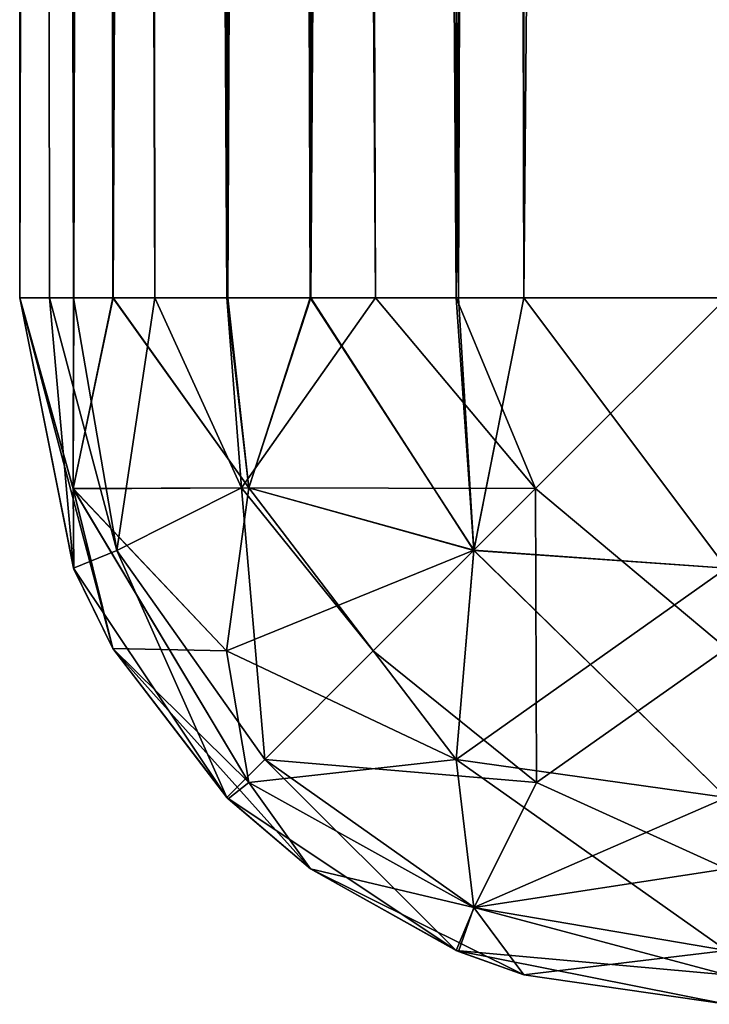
# Model space of a CAD drawing. Header units: millimetres. Extents: x -35.2 to 15.9, y -21 to 21.
# Tile 1 of 57: x -35.2 to -34.7, y -8.5 to -7.8. Entities that reach past the tile are written whole.
import ezdxf

# ---------------------------------------------------------------- set-up
doc = ezdxf.new("R2010")
doc.units = ezdxf.units.MM
doc.header["$LTSCALE"] = 65.185185
for name, color, linetype in [('100', 7, 'CONTINUOUS'), ('105', 7, 'CONTINUOUS'), ('109', 7, 'CONTINUOUS'), ('131', 7, 'CONTINUOUS'), ('132', 7, 'CONTINUOUS'), ('133', 7, 'CONTINUOUS'), ('134', 7, 'CONTINUOUS'), ('137', 7, 'CONTINUOUS'), ('138', 7, 'CONTINUOUS'), ('22', 7, 'CONTINUOUS'), ('26', 7, 'CONTINUOUS'), ('99', 7, 'CONTINUOUS')]:
    doc.layers.add(name, color=color, linetype=linetype)

msp = doc.modelspace()

# ---------------------------------------------------------------- linework, layer by layer
at = {"layer": '100', "linetype": 'Continuous'}
for points in [[(-35.2, -8, -15.25), (-35.2, 8, -15.25), (-35.17898, 8, -15.39346), (-35.2, -8, -15.25)], [(-35.16194, 8, -15.44134), (-35.2, -8, -15.25), (-35.17898, 8, -15.39346), (-35.16194, 8, -15.44134)], [(-35.2, -8, -15.25), (-35.16194, 8, -15.44134), (-35.16194, -8, -15.44134), (-35.2, -8, -15.25)], [(-35.16194, 8, -15.44134), (-35.10434, 8, -15.54413), (-35.16194, -8, -15.44134), (-35.16194, 8, -15.44134)], [(-35.16194, -8, -15.44134), (-35.10434, 8, -15.54413), (-35.13396, -8, -15.49835), (-35.16194, -8, -15.44134)], [(-35.10434, 8, -15.54413), (-35.05355, 8, -15.60355), (-35.13396, -8, -15.49835), (-35.10434, 8, -15.54413)], [(-35.13396, -8, -15.49835), (-35.05355, 8, -15.60355), (-35.05355, -8, -15.60355), (-35.13396, -8, -15.49835)], [(-35.05355, 8, -15.60355), (-34.94836, 8, -15.68396), (-35.05355, -8, -15.60355), (-35.05355, 8, -15.60355)], [(-35.05355, -8, -15.60355), (-34.94836, 8, -15.68396), (-34.99413, -8, -15.65433), (-35.05355, -8, -15.60355)], [(-34.94836, 8, -15.68396), (-34.89134, 8, -15.71194), (-34.99413, -8, -15.65433), (-34.94836, 8, -15.68396)], [(-34.99413, -8, -15.65433), (-34.89134, 8, -15.71194), (-34.89134, -8, -15.71194), (-34.99413, -8, -15.65433)], [(-34.89134, 8, -15.71194), (-34.7, 8, -15.75), (-34.89134, -8, -15.71194), (-34.89134, 8, -15.71194)], [(-34.89134, -8, -15.71194), (-34.7, 8, -15.75), (-34.84347, -8, -15.72897), (-34.89134, -8, -15.71194)], [(-34.7, 8, -15.75), (-34.7, -8, -15.75), (-34.84347, -8, -15.72897), (-34.7, 8, -15.75)]]:
    msp.add_3dface(points, dxfattribs=at)
at = {"layer": '105', "linetype": 'Continuous'}
for points in [[(-35.2, -8, -3.25), (-35.2, -8, -5.65002), (-35.16169, -8.19195, -5.65002), (-35.2, -8, -3.25)], [(-35.16194, -8.19134, -3.25), (-35.2, -8, -3.25), (-35.16169, -8.19195, -5.65002), (-35.16194, -8.19134, -3.25)], [(-35.05355, -8.35355, -3.25), (-35.16194, -8.19134, -3.25), (-35.13404, -8.24821, -5.65002), (-35.05355, -8.35355, -3.25)], [(-35.13404, -8.24821, -5.65002), (-35.16194, -8.19134, -3.25), (-35.16169, -8.19195, -5.65002), (-35.13404, -8.24821, -5.65002)], [(-35.05266, -8.35445, -5.65002), (-35.05355, -8.35355, -3.25), (-35.13404, -8.24821, -5.65002), (-35.05266, -8.35445, -5.65002)], [(-34.89134, -8.46194, -3.25), (-35.05355, -8.35355, -3.25), (-34.99442, -8.40413, -5.65002), (-34.89134, -8.46194, -3.25)], [(-34.99442, -8.40413, -5.65002), (-35.05355, -8.35355, -3.25), (-35.05266, -8.35445, -5.65002), (-34.99442, -8.40413, -5.65002)], [(-34.88961, -8.46265, -5.65002), (-34.89134, -8.46194, -3.25), (-34.99442, -8.40413, -5.65002), (-34.88961, -8.46265, -5.65002)], [(-34.7, -8.5, -5.65002), (-34.7, -8.5, -3.25), (-34.89134, -8.46194, -3.25), (-34.7, -8.5, -5.65002)], [(-34.7, -8.5, -5.65002), (-34.89134, -8.46194, -3.25), (-34.84331, -8.47902, -5.65002), (-34.7, -8.5, -5.65002)], [(-34.84331, -8.47902, -5.65002), (-34.89134, -8.46194, -3.25), (-34.88961, -8.46265, -5.65002), (-34.84331, -8.47902, -5.65002)]]:
    msp.add_3dface(points, dxfattribs=at)
at = {"layer": '109', "linetype": 'Continuous'}
for points in [[(-35.2, -8, -12.84999), (-35.2, -8, -15.25), (-35.16169, -8.19195, -15.25), (-35.2, -8, -12.84999)], [(-35.16169, -8.19195, -12.84999), (-35.2, -8, -12.84999), (-35.16169, -8.19195, -15.25), (-35.16169, -8.19195, -12.84999)], [(-35.13404, -8.24821, -12.84999), (-35.16169, -8.19195, -12.84999), (-35.13404, -8.24821, -15.25), (-35.13404, -8.24821, -12.84999)], [(-35.13404, -8.24821, -15.25), (-35.16169, -8.19195, -12.84999), (-35.16169, -8.19195, -15.25), (-35.13404, -8.24821, -15.25)], [(-35.05266, -8.35445, -12.84999), (-35.13404, -8.24821, -12.84999), (-35.05266, -8.35445, -15.25), (-35.05266, -8.35445, -12.84999)], [(-35.05266, -8.35445, -15.25), (-35.13404, -8.24821, -12.84999), (-35.13404, -8.24821, -15.25), (-35.05266, -8.35445, -15.25)], [(-34.99442, -8.40413, -12.84999), (-35.05266, -8.35445, -12.84999), (-34.99442, -8.40413, -15.25), (-34.99442, -8.40413, -12.84999)], [(-34.99442, -8.40413, -15.25), (-35.05266, -8.35445, -12.84999), (-35.05266, -8.35445, -15.25), (-34.99442, -8.40413, -15.25)], [(-34.88961, -8.46265, -12.84999), (-34.99442, -8.40413, -12.84999), (-34.88961, -8.46265, -15.25), (-34.88961, -8.46265, -12.84999)], [(-34.88961, -8.46265, -15.25), (-34.99442, -8.40413, -12.84999), (-34.99442, -8.40413, -15.25), (-34.88961, -8.46265, -15.25)], [(-34.84331, -8.47902, -12.84999), (-34.88961, -8.46265, -12.84999), (-34.84331, -8.47902, -15.25), (-34.84331, -8.47902, -12.84999)], [(-34.84331, -8.47902, -15.25), (-34.88961, -8.46265, -12.84999), (-34.88961, -8.46265, -15.25), (-34.84331, -8.47902, -15.25)], [(-34.7, -8.5, -15.25), (-34.7, -8.5, -12.84999), (-34.84331, -8.47902, -12.84999), (-34.7, -8.5, -15.25)], [(-34.7, -8.5, -15.25), (-34.84331, -8.47902, -12.84999), (-34.84331, -8.47902, -15.25), (-34.7, -8.5, -15.25)]]:
    msp.add_3dface(points, dxfattribs=at)
at = {"layer": '131', "linetype": 'Continuous'}
for points in [[(-35.2, 8, -12.84999), (-35.2, -8, -12.84999), (-35.16169, -8, -12.65804), (-35.2, 8, -12.84999)], [(-35.2, 8, -12.84999), (-35.16169, -8, -12.65804), (-35.16169, 8, -12.65804), (-35.2, 8, -12.84999)], [(-35.16169, -8, -12.65804), (-35.13404, -8, -12.60178), (-35.16169, 8, -12.65804), (-35.16169, -8, -12.65804)], [(-35.16169, 8, -12.65804), (-35.13404, -8, -12.60178), (-35.13404, 8, -12.60178), (-35.16169, 8, -12.65804)], [(-35.13404, -8, -12.60178), (-35.05267, -8, -12.49555), (-35.13404, 8, -12.60178), (-35.13404, -8, -12.60178)], [(-35.13404, 8, -12.60178), (-35.05267, -8, -12.49555), (-35.05267, 8, -12.49555), (-35.13404, 8, -12.60178)], [(-35.05267, -8, -12.49555), (-34.99443, -8, -12.44587), (-35.05267, 8, -12.49555), (-35.05267, -8, -12.49555)], [(-35.05267, 8, -12.49555), (-34.99443, -8, -12.44587), (-34.99443, 8, -12.44587), (-35.05267, 8, -12.49555)], [(-34.99443, -8, -12.44587), (-34.88962, -8, -12.38734), (-34.99443, 8, -12.44587), (-34.99443, -8, -12.44587)], [(-34.99443, 8, -12.44587), (-34.88962, -8, -12.38734), (-34.88962, 8, -12.38734), (-34.99443, 8, -12.44587)], [(-34.88962, -8, -12.38734), (-34.84332, -8, -12.37097), (-34.88962, 8, -12.38734), (-34.88962, -8, -12.38734)], [(-34.88962, 8, -12.38734), (-34.84332, -8, -12.37097), (-34.84332, 8, -12.37097), (-34.88962, 8, -12.38734)], [(-34.70002, -8, -12.34999), (-34.70002, 8, -12.34999), (-34.84332, 8, -12.37097), (-34.70002, -8, -12.34999)], [(-34.84332, -8, -12.37097), (-34.70002, -8, -12.34999), (-34.84332, 8, -12.37097), (-34.84332, -8, -12.37097)]]:
    msp.add_3dface(points, dxfattribs=at)
at = {"layer": '132', "linetype": 'Continuous'}
for points in [[(-35.2, -8, -5.65002), (-35.2, 8, -5.65002), (-35.16169, 8, -5.84197), (-35.2, -8, -5.65002)], [(-35.16169, -8, -5.84197), (-35.2, -8, -5.65002), (-35.16169, 8, -5.84197), (-35.16169, -8, -5.84197)], [(-35.13404, -8, -5.89822), (-35.16169, -8, -5.84197), (-35.13404, 8, -5.89822), (-35.13404, -8, -5.89822)], [(-35.13404, 8, -5.89822), (-35.16169, -8, -5.84197), (-35.16169, 8, -5.84197), (-35.13404, 8, -5.89822)], [(-35.05267, -8, -6.00446), (-35.13404, -8, -5.89822), (-35.05267, 8, -6.00446), (-35.05267, -8, -6.00446)], [(-35.05267, 8, -6.00446), (-35.13404, -8, -5.89822), (-35.13404, 8, -5.89822), (-35.05267, 8, -6.00446)], [(-34.99443, -8, -6.05413), (-35.05267, -8, -6.00446), (-34.99443, 8, -6.05413), (-34.99443, -8, -6.05413)], [(-34.99443, 8, -6.05413), (-35.05267, -8, -6.00446), (-35.05267, 8, -6.00446), (-34.99443, 8, -6.05413)], [(-34.88963, -8, -6.11267), (-34.99443, -8, -6.05413), (-34.88963, 8, -6.11267), (-34.88963, -8, -6.11267)], [(-34.88963, 8, -6.11267), (-34.99443, -8, -6.05413), (-34.99443, 8, -6.05413), (-34.88963, 8, -6.11267)], [(-34.84333, -8, -6.12904), (-34.88963, -8, -6.11267), (-34.84333, 8, -6.12904), (-34.84333, -8, -6.12904)], [(-34.84333, 8, -6.12904), (-34.88963, -8, -6.11267), (-34.88963, 8, -6.11267), (-34.84333, 8, -6.12904)], [(-34.70002, 8, -6.15002), (-34.70002, -8, -6.15002), (-34.84333, -8, -6.12904), (-34.70002, 8, -6.15002)], [(-34.70002, 8, -6.15002), (-34.84333, -8, -6.12904), (-34.84333, 8, -6.12904), (-34.70002, 8, -6.15002)]]:
    msp.add_3dface(points, dxfattribs=at)
at = {"layer": '133', "linetype": 'Continuous'}
for points in [[(-35.2, -8, -12.84999), (-35.13404, -8, -12.60178), (-35.16169, -8, -12.65804), (-35.2, -8, -12.84999)], [(-35.13404, -8, -12.60178), (-35.2, -8, -12.84999), (-35.16209, -8.13504, -12.71495), (-35.13404, -8, -12.60178)], [(-35.2, -8, -12.84999), (-35.16169, -8.19195, -12.84999), (-35.16209, -8.13504, -12.71495), (-35.2, -8, -12.84999)], [(-35.03798, -8.13455, -12.50696), (-35.13404, -8, -12.60178), (-35.16209, -8.13504, -12.71495), (-35.03798, -8.13455, -12.50696)], [(-34.99443, -8, -12.44587), (-35.05267, -8, -12.49555), (-35.13404, -8, -12.60178), (-34.99443, -8, -12.44587)], [(-34.99443, -8, -12.44587), (-35.13404, -8, -12.60178), (-35.03798, -8.13455, -12.50696), (-34.99443, -8, -12.44587)], [(-34.8787, -8.17857, -12.4185), (-34.99443, -8, -12.44587), (-35.03798, -8.13455, -12.50696), (-34.8787, -8.17857, -12.4185)], [(-34.84332, -8, -12.37097), (-34.88962, -8, -12.38734), (-34.99443, -8, -12.44587), (-34.84332, -8, -12.37097)], [(-34.84332, -8, -12.37097), (-34.99443, -8, -12.44587), (-34.8787, -8.17857, -12.4185), (-34.84332, -8, -12.37097)], [(-34.70002, -8.19134, -12.38805), (-34.84332, -8, -12.37097), (-34.8787, -8.17857, -12.4185), (-34.70002, -8.19134, -12.38805)], [(-34.70002, -8, -12.34999), (-34.84332, -8, -12.37097), (-34.70002, -8.19134, -12.38805), (-34.70002, -8, -12.34999)], [(-35.0537, -8.2499, -12.60009), (-35.03798, -8.13455, -12.50696), (-35.16209, -8.13504, -12.71495), (-35.0537, -8.2499, -12.60009)], [(-35.16169, -8.19195, -12.84999), (-35.13404, -8.24821, -12.84999), (-35.16209, -8.13504, -12.71495), (-35.16169, -8.19195, -12.84999)], [(-35.13404, -8.24821, -12.84999), (-35.0537, -8.2499, -12.60009), (-35.16209, -8.13504, -12.71495), (-35.13404, -8.24821, -12.84999)], [(-35.0537, -8.2499, -12.60009), (-34.8787, -8.17857, -12.4185), (-35.03798, -8.13455, -12.50696), (-35.0537, -8.2499, -12.60009)], [(-34.89135, -8.32664, -12.52335), (-34.8787, -8.17857, -12.4185), (-35.0537, -8.2499, -12.60009), (-34.89135, -8.32664, -12.52335)], [(-34.89135, -8.32664, -12.52335), (-34.70002, -8.19134, -12.38805), (-34.8787, -8.17857, -12.4185), (-34.89135, -8.32664, -12.52335)], [(-34.70001, -8.35355, -12.49643), (-34.70002, -8.19134, -12.38805), (-34.89135, -8.32664, -12.52335), (-34.70001, -8.35355, -12.49643)], [(-35.13404, -8.24821, -12.84999), (-35.05266, -8.35445, -12.84999), (-35.03797, -8.34304, -12.71544), (-35.13404, -8.24821, -12.84999)], [(-35.13404, -8.24821, -12.84999), (-35.03797, -8.34304, -12.71544), (-35.0537, -8.2499, -12.60009), (-35.13404, -8.24821, -12.84999)], [(-35.03797, -8.34304, -12.71544), (-34.89135, -8.32664, -12.52335), (-35.0537, -8.2499, -12.60009), (-35.03797, -8.34304, -12.71544)], [(-34.87869, -8.43149, -12.67142), (-34.89135, -8.32664, -12.52335), (-35.03797, -8.34304, -12.71544), (-34.87869, -8.43149, -12.67142)], [(-34.87869, -8.43149, -12.67142), (-34.70001, -8.35355, -12.49643), (-34.89135, -8.32664, -12.52335), (-34.87869, -8.43149, -12.67142)], [(-35.05266, -8.35445, -12.84999), (-34.99442, -8.40413, -12.84999), (-35.03797, -8.34304, -12.71544), (-35.05266, -8.35445, -12.84999)], [(-34.99442, -8.40413, -12.84999), (-34.87869, -8.43149, -12.67142), (-35.03797, -8.34304, -12.71544), (-34.99442, -8.40413, -12.84999)], [(-34.70001, -8.46194, -12.65865), (-34.70001, -8.35355, -12.49643), (-34.87869, -8.43149, -12.67142), (-34.70001, -8.46194, -12.65865)], [(-34.99442, -8.40413, -12.84999), (-34.88961, -8.46265, -12.84999), (-34.87869, -8.43149, -12.67142), (-34.99442, -8.40413, -12.84999)], [(-34.88961, -8.46265, -12.84999), (-34.84331, -8.47902, -12.84999), (-34.87869, -8.43149, -12.67142), (-34.88961, -8.46265, -12.84999)], [(-34.84331, -8.47902, -12.84999), (-34.70001, -8.46194, -12.65865), (-34.87869, -8.43149, -12.67142), (-34.84331, -8.47902, -12.84999)], [(-34.7, -8.5, -12.84999), (-34.70001, -8.46194, -12.65865), (-34.84331, -8.47902, -12.84999), (-34.7, -8.5, -12.84999)]]:
    msp.add_3dface(points, dxfattribs=at)
at = {"layer": '134', "linetype": 'Continuous'}
for points in [[(-35.2, -8, -15.25), (-35.16194, -8, -15.44134), (-35.16209, -8.13499, -15.38509), (-35.2, -8, -15.25)], [(-35.2, -8, -15.25), (-35.13404, -8.24821, -15.25), (-35.16169, -8.19195, -15.25), (-35.2, -8, -15.25)], [(-35.13404, -8.24821, -15.25), (-35.2, -8, -15.25), (-35.16209, -8.13499, -15.38509), (-35.13404, -8.24821, -15.25)], [(-35.16194, -8, -15.44134), (-35.13396, -8, -15.49835), (-35.16209, -8.13499, -15.38509), (-35.16194, -8, -15.44134)], [(-35.13396, -8, -15.49835), (-35.03797, -8.13453, -15.59304), (-35.16209, -8.13499, -15.38509), (-35.13396, -8, -15.49835)], [(-35.13396, -8, -15.49835), (-35.05355, -8, -15.60355), (-35.03797, -8.13453, -15.59304), (-35.13396, -8, -15.49835)], [(-35.05355, -8, -15.60355), (-34.99413, -8, -15.65433), (-35.03797, -8.13453, -15.59304), (-35.05355, -8, -15.60355)], [(-34.99413, -8, -15.65433), (-34.87872, -8.17878, -15.68139), (-35.03797, -8.13453, -15.59304), (-34.99413, -8, -15.65433)], [(-34.99413, -8, -15.65433), (-34.89134, -8, -15.71194), (-34.87872, -8.17878, -15.68139), (-34.99413, -8, -15.65433)], [(-34.89134, -8, -15.71194), (-34.84347, -8, -15.72897), (-34.87872, -8.17878, -15.68139), (-34.89134, -8, -15.71194)], [(-34.84347, -8, -15.72897), (-34.7, -8.19134, -15.71194), (-34.87872, -8.17878, -15.68139), (-34.84347, -8, -15.72897)], [(-34.84347, -8, -15.72897), (-34.7, -8, -15.75), (-34.7, -8.19134, -15.71194), (-34.84347, -8, -15.72897)], [(-35.03797, -8.13453, -15.59304), (-35.05369, -8.24989, -15.49991), (-35.16209, -8.13499, -15.38509), (-35.03797, -8.13453, -15.59304)], [(-35.03797, -8.34303, -15.38455), (-35.13404, -8.24821, -15.25), (-35.16209, -8.13499, -15.38509), (-35.03797, -8.34303, -15.38455)], [(-35.05369, -8.24989, -15.49991), (-35.03797, -8.34303, -15.38455), (-35.16209, -8.13499, -15.38509), (-35.05369, -8.24989, -15.49991)], [(-35.03797, -8.13453, -15.59304), (-34.89134, -8.32675, -15.57653), (-35.05369, -8.24989, -15.49991), (-35.03797, -8.13453, -15.59304)], [(-34.87872, -8.17878, -15.68139), (-34.89134, -8.32675, -15.57653), (-35.03797, -8.13453, -15.59304), (-34.87872, -8.17878, -15.68139)], [(-34.87872, -8.17878, -15.68139), (-34.7, -8.35355, -15.60355), (-34.89134, -8.32675, -15.57653), (-34.87872, -8.17878, -15.68139)], [(-34.7, -8.19134, -15.71194), (-34.7, -8.35355, -15.60355), (-34.87872, -8.17878, -15.68139), (-34.7, -8.19134, -15.71194)], [(-34.99442, -8.40413, -15.25), (-35.05266, -8.35445, -15.25), (-35.13404, -8.24821, -15.25), (-34.99442, -8.40413, -15.25)], [(-34.99442, -8.40413, -15.25), (-35.13404, -8.24821, -15.25), (-35.03797, -8.34303, -15.38455), (-34.99442, -8.40413, -15.25)], [(-35.05369, -8.24989, -15.49991), (-34.89134, -8.32675, -15.57653), (-35.03797, -8.34303, -15.38455), (-35.05369, -8.24989, -15.49991)], [(-34.89134, -8.32675, -15.57653), (-34.87867, -8.43152, -15.4285), (-35.03797, -8.34303, -15.38455), (-34.89134, -8.32675, -15.57653)], [(-34.7, -8.35355, -15.60355), (-34.7, -8.46194, -15.44134), (-34.89134, -8.32675, -15.57653), (-34.7, -8.35355, -15.60355)], [(-34.89134, -8.32675, -15.57653), (-34.7, -8.46194, -15.44134), (-34.87867, -8.43152, -15.4285), (-34.89134, -8.32675, -15.57653)], [(-34.87867, -8.43152, -15.4285), (-34.99442, -8.40413, -15.25), (-35.03797, -8.34303, -15.38455), (-34.87867, -8.43152, -15.4285)], [(-34.84331, -8.47902, -15.25), (-34.88961, -8.46265, -15.25), (-34.99442, -8.40413, -15.25), (-34.84331, -8.47902, -15.25)], [(-34.84331, -8.47902, -15.25), (-34.99442, -8.40413, -15.25), (-34.87867, -8.43152, -15.4285), (-34.84331, -8.47902, -15.25)], [(-34.7, -8.46194, -15.44134), (-34.84331, -8.47902, -15.25), (-34.87867, -8.43152, -15.4285), (-34.7, -8.46194, -15.44134)], [(-34.7, -8.46194, -15.44134), (-34.7, -8.5, -15.25), (-34.84331, -8.47902, -15.25), (-34.7, -8.46194, -15.44134)]]:
    msp.add_3dface(points, dxfattribs=at)
at = {"layer": '137', "linetype": 'Continuous'}
for points in [[(-35.17898, -8, -3.10654), (-35.2, -8, -3.25), (-35.16194, -8.19134, -3.25), (-35.17898, -8, -3.10654)], [(-35.16194, -8, -3.05866), (-35.17898, -8, -3.10654), (-35.13139, -8.17878, -3.07128), (-35.16194, -8, -3.05866)], [(-35.17898, -8, -3.10654), (-35.16194, -8.19134, -3.25), (-35.13139, -8.17878, -3.07128), (-35.17898, -8, -3.10654)], [(-35.10434, -8, -2.95587), (-35.16194, -8, -3.05866), (-35.13139, -8.17878, -3.07128), (-35.10434, -8, -2.95587)], [(-35.10434, -8, -2.95587), (-35.13139, -8.17878, -3.07128), (-35.04305, -8.13453, -2.91204), (-35.10434, -8, -2.95587)], [(-35.05355, -8, -2.89645), (-35.10434, -8, -2.95587), (-35.04305, -8.13453, -2.91204), (-35.05355, -8, -2.89645)], [(-34.94836, -8, -2.81604), (-35.05355, -8, -2.89645), (-35.04305, -8.13453, -2.91204), (-34.94836, -8, -2.81604)], [(-34.94836, -8, -2.81604), (-35.04305, -8.13453, -2.91204), (-34.8351, -8.13499, -2.78791), (-34.94836, -8, -2.81604)], [(-34.89134, -8, -2.78806), (-34.94836, -8, -2.81604), (-34.8351, -8.13499, -2.78791), (-34.89134, -8, -2.78806)], [(-34.7, -8, -2.75), (-34.89134, -8, -2.78806), (-34.8351, -8.13499, -2.78791), (-34.7, -8, -2.75)], [(-34.7, -8.24821, -2.81596), (-34.7, -8, -2.75), (-34.8351, -8.13499, -2.78791), (-34.7, -8.24821, -2.81596)], [(-35.13139, -8.17878, -3.07128), (-35.02653, -8.32675, -3.05866), (-35.04305, -8.13453, -2.91204), (-35.13139, -8.17878, -3.07128)], [(-35.04305, -8.13453, -2.91204), (-35.02653, -8.32675, -3.05866), (-34.94991, -8.24989, -2.89631), (-35.04305, -8.13453, -2.91204)], [(-35.04305, -8.13453, -2.91204), (-34.94991, -8.24989, -2.89631), (-34.8351, -8.13499, -2.78791), (-35.04305, -8.13453, -2.91204)], [(-34.94991, -8.24989, -2.89631), (-34.83455, -8.34303, -2.91203), (-34.8351, -8.13499, -2.78791), (-34.94991, -8.24989, -2.89631)], [(-34.83455, -8.34303, -2.91203), (-34.7, -8.24821, -2.81596), (-34.8351, -8.13499, -2.78791), (-34.83455, -8.34303, -2.91203)], [(-35.16194, -8.19134, -3.25), (-35.05355, -8.35355, -3.25), (-35.13139, -8.17878, -3.07128), (-35.16194, -8.19134, -3.25)], [(-35.13139, -8.17878, -3.07128), (-35.05355, -8.35355, -3.25), (-35.02653, -8.32675, -3.05866), (-35.13139, -8.17878, -3.07128)], [(-34.94991, -8.24989, -2.89631), (-35.02653, -8.32675, -3.05866), (-34.83455, -8.34303, -2.91203), (-34.94991, -8.24989, -2.89631)], [(-34.7, -8.40413, -2.95558), (-34.7, -8.24821, -2.81596), (-34.83455, -8.34303, -2.91203), (-34.7, -8.40413, -2.95558)], [(-35.05355, -8.35355, -3.25), (-34.89134, -8.46194, -3.25), (-35.02653, -8.32675, -3.05866), (-35.05355, -8.35355, -3.25)], [(-35.02653, -8.32675, -3.05866), (-34.89134, -8.46194, -3.25), (-34.8785, -8.43152, -3.07133), (-35.02653, -8.32675, -3.05866)], [(-35.02653, -8.32675, -3.05866), (-34.8785, -8.43152, -3.07133), (-34.83455, -8.34303, -2.91203), (-35.02653, -8.32675, -3.05866)], [(-34.8785, -8.43152, -3.07133), (-34.7, -8.40413, -2.95558), (-34.83455, -8.34303, -2.91203), (-34.8785, -8.43152, -3.07133)], [(-34.7, -8.47902, -3.10669), (-34.7, -8.40413, -2.95558), (-34.8785, -8.43152, -3.07133), (-34.7, -8.47902, -3.10669)], [(-34.89134, -8.46194, -3.25), (-34.7, -8.47902, -3.10669), (-34.8785, -8.43152, -3.07133), (-34.89134, -8.46194, -3.25)], [(-34.7, -8.5, -3.25), (-34.7, -8.47902, -3.10669), (-34.89134, -8.46194, -3.25), (-34.7, -8.5, -3.25)]]:
    msp.add_3dface(points, dxfattribs=at)
at = {"layer": '138', "linetype": 'Continuous'}
for points in [[(-35.2, -8, -5.65002), (-35.16169, -8, -5.84197), (-35.16209, -8.13504, -5.78506), (-35.2, -8, -5.65002)], [(-35.16169, -8.19195, -5.65002), (-35.2, -8, -5.65002), (-35.16209, -8.13504, -5.78506), (-35.16169, -8.19195, -5.65002)], [(-35.16169, -8, -5.84197), (-35.13404, -8, -5.89822), (-35.16209, -8.13504, -5.78506), (-35.16169, -8, -5.84197)], [(-35.16209, -8.13504, -5.78506), (-35.13404, -8, -5.89822), (-35.03798, -8.13455, -5.99305), (-35.16209, -8.13504, -5.78506)], [(-35.13404, -8, -5.89822), (-35.05267, -8, -6.00446), (-35.03798, -8.13455, -5.99305), (-35.13404, -8, -5.89822)], [(-35.05267, -8, -6.00446), (-34.99443, -8, -6.05413), (-35.03798, -8.13455, -5.99305), (-35.05267, -8, -6.00446)], [(-34.99443, -8, -6.05413), (-34.8787, -8.17857, -6.0815), (-35.03798, -8.13455, -5.99305), (-34.99443, -8, -6.05413)], [(-34.99443, -8, -6.05413), (-34.88963, -8, -6.11267), (-34.8787, -8.17857, -6.0815), (-34.99443, -8, -6.05413)], [(-34.88963, -8, -6.11267), (-34.84333, -8, -6.12904), (-34.8787, -8.17857, -6.0815), (-34.88963, -8, -6.11267)], [(-34.84333, -8, -6.12904), (-34.70002, -8.19134, -6.11196), (-34.8787, -8.17857, -6.0815), (-34.84333, -8, -6.12904)], [(-34.84333, -8, -6.12904), (-34.70002, -8, -6.15002), (-34.70002, -8.19134, -6.11196), (-34.84333, -8, -6.12904)], [(-35.0537, -8.2499, -5.89991), (-35.16209, -8.13504, -5.78506), (-35.03798, -8.13455, -5.99305), (-35.0537, -8.2499, -5.89991)], [(-35.13404, -8.24821, -5.65002), (-35.16169, -8.19195, -5.65002), (-35.16209, -8.13504, -5.78506), (-35.13404, -8.24821, -5.65002)], [(-35.13404, -8.24821, -5.65002), (-35.16209, -8.13504, -5.78506), (-35.03797, -8.34304, -5.78456), (-35.13404, -8.24821, -5.65002)], [(-35.03797, -8.34304, -5.78456), (-35.16209, -8.13504, -5.78506), (-35.0537, -8.2499, -5.89991), (-35.03797, -8.34304, -5.78456)], [(-34.89135, -8.32664, -5.97665), (-35.0537, -8.2499, -5.89991), (-35.03798, -8.13455, -5.99305), (-34.89135, -8.32664, -5.97665)], [(-34.8787, -8.17857, -6.0815), (-34.89135, -8.32664, -5.97665), (-35.03798, -8.13455, -5.99305), (-34.8787, -8.17857, -6.0815)], [(-34.8787, -8.17857, -6.0815), (-34.70002, -8.35355, -6.00357), (-34.89135, -8.32664, -5.97665), (-34.8787, -8.17857, -6.0815)], [(-34.70002, -8.19134, -6.11196), (-34.70002, -8.35355, -6.00357), (-34.8787, -8.17857, -6.0815), (-34.70002, -8.19134, -6.11196)], [(-34.99442, -8.40413, -5.65002), (-35.05266, -8.35445, -5.65002), (-35.13404, -8.24821, -5.65002), (-34.99442, -8.40413, -5.65002)], [(-34.99442, -8.40413, -5.65002), (-35.13404, -8.24821, -5.65002), (-35.03797, -8.34304, -5.78456), (-34.99442, -8.40413, -5.65002)], [(-34.89135, -8.32664, -5.97665), (-35.03797, -8.34304, -5.78456), (-35.0537, -8.2499, -5.89991), (-34.89135, -8.32664, -5.97665)], [(-34.89135, -8.32664, -5.97665), (-34.87869, -8.43149, -5.82859), (-35.03797, -8.34304, -5.78456), (-34.89135, -8.32664, -5.97665)], [(-34.89135, -8.32664, -5.97665), (-34.70002, -8.35355, -6.00357), (-34.87869, -8.43149, -5.82859), (-34.89135, -8.32664, -5.97665)], [(-34.87869, -8.43149, -5.82859), (-34.99442, -8.40413, -5.65002), (-35.03797, -8.34304, -5.78456), (-34.87869, -8.43149, -5.82859)], [(-34.70002, -8.35355, -6.00357), (-34.70001, -8.46194, -5.84136), (-34.87869, -8.43149, -5.82859), (-34.70002, -8.35355, -6.00357)], [(-34.84331, -8.47902, -5.65002), (-34.88961, -8.46265, -5.65002), (-34.99442, -8.40413, -5.65002), (-34.84331, -8.47902, -5.65002)], [(-34.84331, -8.47902, -5.65002), (-34.99442, -8.40413, -5.65002), (-34.87869, -8.43149, -5.82859), (-34.84331, -8.47902, -5.65002)], [(-34.70001, -8.46194, -5.84136), (-34.84331, -8.47902, -5.65002), (-34.87869, -8.43149, -5.82859), (-34.70001, -8.46194, -5.84136)], [(-34.7, -8.5, -5.65002), (-34.84331, -8.47902, -5.65002), (-34.70001, -8.46194, -5.84136), (-34.7, -8.5, -5.65002)]]:
    msp.add_3dface(points, dxfattribs=at)
at = {"layer": '22', "linetype": 'Continuous'}
for points in [[(-35.2, 8, -3.25), (-35.2, 8, -5.65002), (-35.2, -8, -5.65002), (-35.2, 8, -3.25)], [(-35.2, -8, -3.25), (-35.2, 8, -3.25), (-35.2, -8, -5.65002), (-35.2, -8, -3.25)]]:
    msp.add_3dface(points, dxfattribs=at)
at = {"layer": '26', "linetype": 'Continuous'}
for points in [[(-35.2, -8, -12.84999), (-35.2, 8, -12.84999), (-35.2, -8, -15.25), (-35.2, -8, -12.84999)], [(-35.2, -8, -15.25), (-35.2, 8, -12.84999), (-35.2, 8, -15.25), (-35.2, -8, -15.25)]]:
    msp.add_3dface(points, dxfattribs=at)
at = {"layer": '99', "linetype": 'Continuous'}
for points in [[(-35.2, 8, -3.25), (-35.2, -8, -3.25), (-35.17898, -8, -3.10654), (-35.2, 8, -3.25)], [(-35.16194, 8, -3.05866), (-35.2, 8, -3.25), (-35.16194, -8, -3.05866), (-35.16194, 8, -3.05866)], [(-35.16194, -8, -3.05866), (-35.2, 8, -3.25), (-35.17898, -8, -3.10654), (-35.16194, -8, -3.05866)], [(-35.13396, 8, -3.00165), (-35.16194, 8, -3.05866), (-35.10434, -8, -2.95587), (-35.13396, 8, -3.00165)], [(-35.10434, -8, -2.95587), (-35.16194, 8, -3.05866), (-35.16194, -8, -3.05866), (-35.10434, -8, -2.95587)], [(-35.05355, 8, -2.89645), (-35.13396, 8, -3.00165), (-35.05355, -8, -2.89645), (-35.05355, 8, -2.89645)], [(-35.05355, -8, -2.89645), (-35.13396, 8, -3.00165), (-35.10434, -8, -2.95587), (-35.05355, -8, -2.89645)], [(-34.99413, 8, -2.84567), (-35.05355, 8, -2.89645), (-34.94836, -8, -2.81604), (-34.99413, 8, -2.84567)], [(-34.94836, -8, -2.81604), (-35.05355, 8, -2.89645), (-35.05355, -8, -2.89645), (-34.94836, -8, -2.81604)], [(-34.89134, 8, -2.78806), (-34.99413, 8, -2.84567), (-34.89134, -8, -2.78806), (-34.89134, 8, -2.78806)], [(-34.89134, -8, -2.78806), (-34.99413, 8, -2.84567), (-34.94836, -8, -2.81604), (-34.89134, -8, -2.78806)], [(-34.89134, 8, -2.78806), (-34.7, -8, -2.75), (-34.84347, 8, -2.77102), (-34.89134, 8, -2.78806)], [(-34.7, -8, -2.75), (-34.89134, 8, -2.78806), (-34.89134, -8, -2.78806), (-34.7, -8, -2.75)], [(-34.7, -8, -2.75), (-34.7, 8, -2.75), (-34.84347, 8, -2.77102), (-34.7, -8, -2.75)]]:
    msp.add_3dface(points, dxfattribs=at)

doc.saveas('drawing.dxf')
